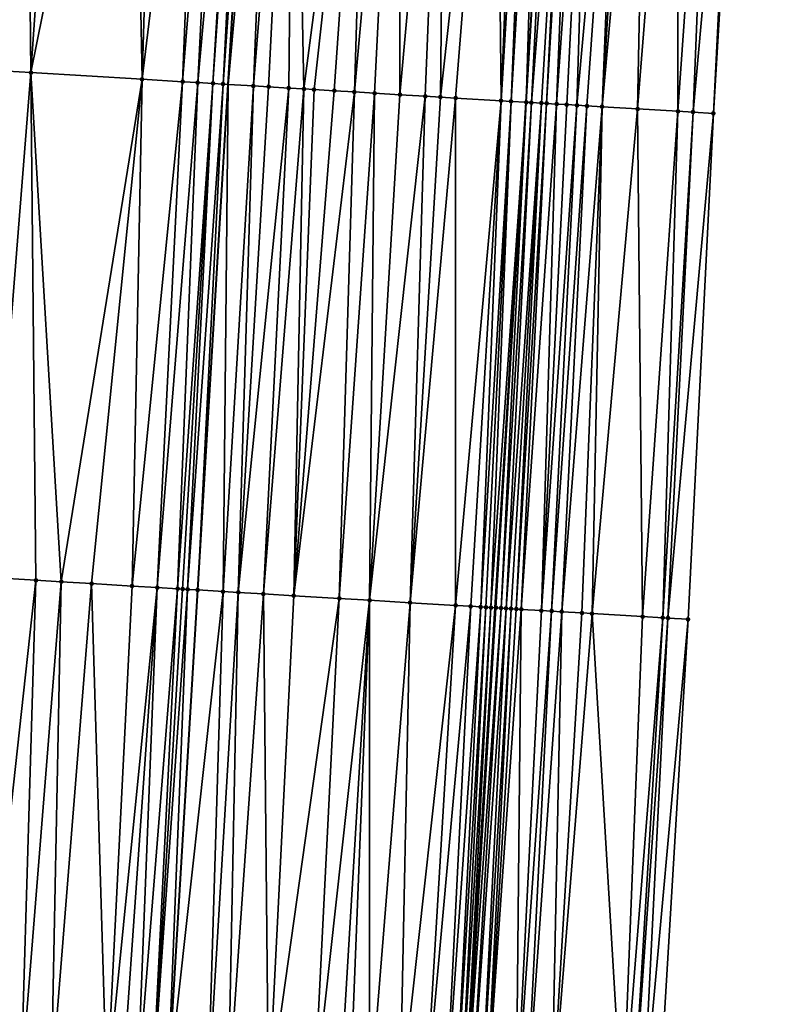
# Model space of a CAD drawing. Header units: feet. Extents: x 2004186 to 2014793, y 836912 to 864902.
# Tile 197 of 256: x 2010573 to 2010604, y 842990 to 843029. Entities that reach past the tile are written whole.
import ezdxf

# ---------------------------------------------------------------- set-up
doc = ezdxf.new("R2010")
doc.units = ezdxf.units.FT
doc.header["$LTSCALE"] = 100
doc.header["$MEASUREMENT"] = 0
for name, color, linetype, lineweight in [('EP_Travel Lane', 5, 'Continuous', 40), ('GPL_Skip Line', 2, 'Continuous', 40), ('Road Shots', 4, 'Continuous', 200), ('Road X-Section', 30, 'Continuous', 13)]:
    doc.layers.add(name, color=color, linetype=linetype, lineweight=lineweight)
doc.layers.add('I-77 SB_MM21-27-Surface-Border', color=7, linetype='Continuous')
doc.layers.add('I-77 SB_MM21-27-Surface-TIN', color=7, linetype='Continuous')

msp = doc.modelspace()

# ---------------------------------------------------------------- linework, layer by layer
at = {"layer": 'EP_Travel Lane'}
msp.add_polyline3d([(2010578.950684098, 842786.3220173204, 379.633236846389), (2010580.150590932, 842806.2803972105, 380.0032240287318), (2010581.347685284, 842826.2377929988, 380.3736879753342), (2010582.544895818, 842846.1971257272, 380.7647859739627), (2010583.742062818, 842866.1557326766, 381.1364524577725), (2010584.939323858, 842886.1159074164, 381.5074274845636), (2010586.136572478, 842906.0758750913, 381.8856563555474), (2010587.338310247, 842926.041797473, 382.267191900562), (2010588.55092012, 842946.0123815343, 382.6167641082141), (2010589.769331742, 842965.9706635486, 383.0108783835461), (2010590.987781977, 842985.9295780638, 383.391367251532), (2010592.206241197, 843005.8886397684, 383.7682526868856), (2010593.424647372, 843025.846832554, 384.1441833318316), (2010594.643138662, 843045.8064195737, 384.515826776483), (2010595.861461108, 843065.7632408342, 384.9105813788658), (2010597.080427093, 843085.7127757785, 385.3129092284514)], dxfattribs=at)
at = {"layer": 'GPL_Skip Line'}
msp.add_polyline3d([(2010567.074007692, 842787.0495573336, 379.7938540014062), (2010568.301262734, 842807.0058712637, 380.1631374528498), (2010569.528103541, 842826.9612641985, 380.5400020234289), (2010570.755079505, 842846.9188555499, 380.924261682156), (2010571.982003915, 842866.8756083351, 381.3004749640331), (2010573.209025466, 842886.8339411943, 381.6753099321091), (2010574.43601541, 842906.7917599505, 382.0654556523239), (2010575.657376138, 842926.7499190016, 382.4511512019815), (2010576.864311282, 842946.7101793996, 382.8012259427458), (2010578.062206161, 842966.670130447, 383.1785767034), (2010579.260121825, 842986.6304278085, 383.5494018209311), (2010580.458021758, 843006.5904630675, 383.9359857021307), (2010581.655904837, 843026.5502174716, 384.3072554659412), (2010582.853830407, 843046.5106799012, 384.6838951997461), (2010584.051620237, 843066.4688805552, 385.0746810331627), (2010585.256259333, 843086.4276284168, 385.4645864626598)], dxfattribs=at)
at = {"layer": 'I-77 SB_MM21-27-Surface-Border', "color": 3, "linetype": 'ByBlock', "lineweight": -2}
msp.add_polyline3d([(2010603.6228613, 843085.3194858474, 385.1158775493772), (2010602.818326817, 843065.3504949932, 384.6602637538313), (2010602.019844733, 843045.3687674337, 384.2560694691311), (2010600.821874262, 843025.407556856, 383.8830469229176), (2010599.82367502, 843005.4365382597, 383.5068125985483), (2010598.625748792, 842985.4760648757, 383.1330552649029), (2010597.427846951, 842965.5159978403, 382.7456093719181), (2010596.229986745, 842945.5566245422, 382.353393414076), (2010594.822351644, 842925.5907049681, 382.0028337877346), (2010593.60036333, 842905.6222115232, 381.6148787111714), (2010592.373350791, 842885.6640252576, 381.2313534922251), (2010590.946717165, 842865.7181443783, 380.8555745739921), (2010589.520169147, 842845.7736559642, 380.4886696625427), (2010588.093556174, 842825.828111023, 380.1102094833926), (2010586.667065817, 842805.8845605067, 379.7489350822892), (2010585.040485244, 842785.951497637, 379.4175538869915)], dxfattribs=at)
at = {"layer": 'I-77 SB_MM21-27-Surface-TIN', "color": 128, "linetype": 'ByBlock', "lineweight": -2}
for points in [[(2010573.670519, 843047.0645744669, 384.5422799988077), (2010572.2730526, 843047.1487633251, 384.5258529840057), (2010572.472582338, 843027.1039272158, 384.1633028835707)], [(2010573.670519, 843047.0645744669, 384.5422799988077), (2010572.472582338, 843027.1039272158, 384.1633028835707), (2010573.870042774, 843027.0196389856, 384.1867835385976)], [(2010575.267613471, 843046.9681922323, 384.5696259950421), (2010573.670519, 843047.0645744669, 384.5422799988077), (2010573.870042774, 843027.0196389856, 384.1867835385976)], [(2010577.862893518, 843046.8115966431, 384.6127473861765), (2010575.267613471, 843046.9681922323, 384.5696259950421), (2010573.870042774, 843027.0196389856, 384.1867835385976)], [(2010577.862893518, 843046.8115966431, 384.6127473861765), (2010573.870042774, 843027.0196389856, 384.1867835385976), (2010578.262062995, 843026.7547615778, 384.2589822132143)], [(2010578.861077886, 843046.7513631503, 384.6295602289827), (2010577.862893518, 843046.8115966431, 384.6127473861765), (2010578.262062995, 843026.7547615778, 384.2589822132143)], [(2010580.65780857, 843046.642923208, 384.6608359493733), (2010578.861077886, 843046.7513631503, 384.6295602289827), (2010578.262062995, 843026.7547615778, 384.2589822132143)], [(2010580.65780857, 843046.642923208, 384.6608359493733), (2010578.262062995, 843026.7547615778, 384.2589822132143), (2010579.859153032, 843026.6583054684, 384.2929303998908)], [(2010580.65780857, 843046.642923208, 384.6608359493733), (2010579.859153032, 843026.6583054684, 384.2929303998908), (2010581.45635044, 843046.594642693, 384.6791144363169)], [(2010581.45635044, 843046.594642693, 384.6791144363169), (2010579.859153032, 843026.6583054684, 384.2929303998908), (2010580.458061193, 843026.622124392, 384.3062243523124)], [(2010582.254903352, 843046.5465461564, 384.6879149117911), (2010581.45635044, 843046.594642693, 384.6791144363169), (2010580.458061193, 843026.622124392, 384.3062243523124)], [(2010582.254903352, 843046.5465461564, 384.6879149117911), (2010580.458061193, 843026.622124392, 384.3062243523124), (2010581.056978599, 843026.5860973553, 384.3108705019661)], [(2010582.454543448, 843046.5345531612, 384.6885108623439), (2010582.254903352, 843046.5465461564, 384.6879149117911), (2010581.056978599, 843026.5860973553, 384.3108705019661)], [(2010582.454543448, 843046.5345531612, 384.6885108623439), (2010581.056978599, 843026.5860973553, 384.3108705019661), (2010581.456261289, 843026.5621529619, 384.3098342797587)], [(2010582.454543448, 843046.5345531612, 384.6885108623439), (2010581.456261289, 843026.5621529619, 384.3098342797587), (2010582.853830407, 843046.5106799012, 384.6838951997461)], [(2010581.456261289, 843026.5621529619, 384.3098342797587), (2010581.655904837, 843026.5502174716, 384.3072554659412), (2010582.853830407, 843046.5106799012, 384.6838951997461)], [(2010583.45276308, 843046.4749072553, 384.6750530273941), (2010582.853830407, 843046.5106799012, 384.6838951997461), (2010581.655904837, 843026.5502174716, 384.3072554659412)], [(2010583.45276308, 843046.4749072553, 384.6750530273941), (2010581.655904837, 843026.5502174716, 384.3072554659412), (2010582.654122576, 843026.4905400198, 384.2943613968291)], [(2010584.251336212, 843046.4271476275, 384.6664969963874), (2010583.45276308, 843046.4749072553, 384.6750530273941), (2010582.654122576, 843026.4905400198, 384.2943613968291)], [(2010584.251336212, 843046.4271476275, 384.6664969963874), (2010582.654122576, 843026.4905400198, 384.2943613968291), (2010583.253054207, 843026.4547500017, 384.2857012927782)], [(2010584.251336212, 843046.4271476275, 384.6664969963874), (2010583.253054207, 843026.4547500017, 384.2857012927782), (2010584.051632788, 843026.407081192, 384.2712793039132)], [(2010584.251336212, 843046.4271476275, 384.6664969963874), (2010584.051632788, 843026.407081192, 384.2712793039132), (2010584.650564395, 843026.3712907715, 384.2626417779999)], [(2010587.246001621, 843046.2483184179, 384.6205334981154), (2010584.251336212, 843046.4271476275, 384.6664969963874), (2010584.650564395, 843026.3712907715, 384.2626417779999)], [(2010587.246001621, 843046.2483184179, 384.6205334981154), (2010584.650564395, 843026.3712907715, 384.2626417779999), (2010585.049852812, 843026.347441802, 384.2562484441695)], [(2010587.246001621, 843046.2483184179, 384.6205334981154), (2010585.049852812, 843026.347441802, 384.2562484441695), (2010585.848424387, 843026.2996562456, 384.2483806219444)], [(2010587.246001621, 843046.2483184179, 384.6205334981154), (2010585.848424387, 843026.2996562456, 384.2483806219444), (2010586.646998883, 843026.2519193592, 384.2377804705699)], [(2010588.44385753, 843046.1766158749, 384.6109502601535), (2010587.246001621, 843046.2483184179, 384.6205334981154), (2010586.646998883, 843026.2519193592, 384.2377804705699)], [(2010588.44385753, 843046.1766158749, 384.6109502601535), (2010586.646998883, 843026.2519193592, 384.2377804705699), (2010587.445566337, 843026.2040651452, 384.2337670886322)], [(2010588.44385753, 843046.1766158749, 384.6109502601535), (2010587.445566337, 843026.2040651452, 384.2337670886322), (2010588.443785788, 843026.1444162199, 384.2192715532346)], [(2010590.240651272, 843046.0692266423, 384.5880966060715), (2010588.44385753, 843046.1766158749, 384.6109502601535), (2010588.443785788, 843026.1444162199, 384.2192715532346)], [(2010590.240651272, 843046.0692266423, 384.5880966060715), (2010588.443785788, 843026.1444162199, 384.2192715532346), (2010589.4419982, 843026.084650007, 384.2113605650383)], [(2010590.240651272, 843046.0692266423, 384.5880966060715), (2010589.4419982, 843026.084650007, 384.2113605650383), (2010590.040929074, 843026.0488473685, 384.2034089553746)], [(2010592.237084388, 843045.949832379, 384.5664589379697), (2010590.240651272, 843046.0692266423, 384.5880966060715), (2010590.040929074, 843026.0488473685, 384.2034089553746)], [(2010592.237084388, 843045.949832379, 384.5664589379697), (2010590.040929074, 843026.0488473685, 384.2034089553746), (2010590.639857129, 843026.0129977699, 384.1980937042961)], [(2010592.237084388, 843045.949832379, 384.5664589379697), (2010590.639857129, 843026.0129977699, 384.1980937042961), (2010592.436660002, 843025.9057606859, 384.1646484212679)], [(2010593.235309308, 843045.890274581, 384.5484620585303), (2010592.237084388, 843045.949832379, 384.5664589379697), (2010592.436660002, 843025.9057606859, 384.1646484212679)], [(2010593.634601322, 843045.8664855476, 384.5395073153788), (2010593.235309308, 843045.890274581, 384.5484620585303), (2010592.436660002, 843025.9057606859, 384.1646484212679)], [(2010593.634601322, 843045.8664855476, 384.5395073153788), (2010592.436660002, 843025.9057606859, 384.1646484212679), (2010592.835946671, 843025.8818825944, 384.159889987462)], [(2010594.033891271, 843045.8426621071, 384.5323251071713), (2010593.634601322, 843045.8664855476, 384.5395073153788), (2010592.835946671, 843025.8818825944, 384.159889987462)], [(2010594.033891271, 843045.8426621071, 384.5323251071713), (2010592.835946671, 843025.8818825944, 384.159889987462), (2010593.424647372, 843025.846832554, 384.1441833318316)], [(2010594.632832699, 843045.8070353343, 384.5159679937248), (2010594.033891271, 843045.8426621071, 384.5323251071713), (2010593.424647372, 843025.846832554, 384.1441833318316)], [(2010594.632832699, 843045.8070353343, 384.5159679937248), (2010593.424647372, 843025.846832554, 384.1441833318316), (2010594.643138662, 843045.8064195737, 384.515826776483)], [(2010593.434886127, 843025.8462229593, 384.1439101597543), (2010594.643138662, 843045.8064195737, 384.515826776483), (2010593.424647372, 843025.846832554, 384.1441833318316)], [(2010593.634528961, 843025.834275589, 384.1419982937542), (2010594.643138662, 843045.8064195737, 384.515826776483), (2010593.434886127, 843025.8462229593, 384.1439101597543)], [(2010595.231764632, 843045.7712503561, 384.5077611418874), (2010594.643138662, 843045.8064195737, 384.515826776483), (2010593.634528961, 843025.834275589, 384.1419982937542)], [(2010595.231764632, 843045.7712503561, 384.5077611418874), (2010593.634528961, 843025.834275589, 384.1419982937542), (2010594.033810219, 843025.8103073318, 384.1423017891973)], [(2010595.231764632, 843045.7712503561, 384.5077611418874), (2010594.033810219, 843025.8103073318, 384.1423017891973), (2010594.233456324, 843025.7984144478, 384.137331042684)], [(2010595.431412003, 843045.7593785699, 384.5021127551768), (2010595.231764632, 843045.7712503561, 384.5077611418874), (2010594.233456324, 843025.7984144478, 384.137331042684)], [(2010595.431412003, 843045.7593785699, 384.5021127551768), (2010594.233456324, 843025.7984144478, 384.137331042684), (2010594.632754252, 843025.7747239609, 384.1220404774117)], [(2010596.030364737, 843045.7239401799, 384.4760507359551), (2010595.431412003, 843045.7593785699, 384.5021127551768), (2010594.632754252, 843025.7747239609, 384.1220404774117)], [(2010596.030364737, 843045.7239401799, 384.4760507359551), (2010594.632754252, 843025.7747239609, 384.1220404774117), (2010595.032049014, 843025.750980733, 384.1097107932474)], [(2010596.030364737, 843045.7239401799, 384.4760507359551), (2010595.032049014, 843025.750980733, 384.1097107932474), (2010595.431347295, 843025.7272961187, 384.0940905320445)], [(2010597.228251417, 843045.6527503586, 384.4400536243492), (2010596.030364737, 843045.7239401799, 384.4760507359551), (2010595.431347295, 843025.7272961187, 384.0940905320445)], [(2010597.228251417, 843045.6527503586, 384.4400536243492), (2010595.431347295, 843025.7272961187, 384.0940905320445), (2010595.83064162, 843025.7035456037, 384.082169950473)], [(2010597.228251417, 843045.6527503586, 384.4400536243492), (2010595.83064162, 843025.7035456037, 384.082169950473), (2010596.429589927, 843025.6680334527, 384.0579103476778)], [(2010597.627550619, 843045.6290810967, 384.4249286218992), (2010597.228251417, 843045.6527503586, 384.4400536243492), (2010596.429589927, 843025.6680334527, 384.0579103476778)], [(2010598.22650395, 843045.5936526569, 384.3983539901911), (2010597.627550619, 843045.6290810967, 384.4249286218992), (2010596.429589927, 843025.6680334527, 384.0579103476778)], [(2010598.22650395, 843045.5936526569, 384.3983539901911), (2010596.429589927, 843025.6680334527, 384.0579103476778), (2010597.827138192, 843025.5852086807, 383.9992322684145)], [(2010599.424399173, 843045.5226051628, 384.355024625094), (2010598.22650395, 843045.5936526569, 384.3983539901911), (2010597.827138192, 843025.5852086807, 383.9992322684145)], [(2010599.424399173, 843045.5226051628, 384.355024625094), (2010597.827138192, 843025.5852086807, 383.9992322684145), (2010599.424331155, 843025.490467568, 383.9369003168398)], [(2010600.821951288, 843045.4398445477, 384.2978729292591), (2010599.424399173, 843045.5226051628, 384.355024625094), (2010599.424331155, 843025.490467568, 383.9369003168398)], [(2010600.821951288, 843045.4398445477, 384.2978729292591), (2010599.424331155, 843025.490467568, 383.9369003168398), (2010600.023280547, 843025.454973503, 383.9116253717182)], [(2010601.820194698, 843045.38059484, 384.2640041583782), (2010600.821951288, 843045.4398445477, 384.2978729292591), (2010600.023280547, 843025.454973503, 383.9116253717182)], [(2010601.820194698, 843045.38059484, 384.2640041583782), (2010600.023280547, 843025.454973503, 383.9116253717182), (2010600.821874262, 843025.407556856, 383.8830469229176)], [(2010601.820194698, 843045.38059484, 384.2640041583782), (2010600.821874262, 843025.407556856, 383.8830469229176), (2010602.019844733, 843045.3687674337, 384.2560694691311)], [(2010573.870042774, 843027.0196389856, 384.1867835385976), (2010572.472582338, 843027.1039272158, 384.1633028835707), (2010572.272892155, 843007.0840814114, 383.812538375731)], [(2010573.870042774, 843027.0196389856, 384.1867835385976), (2010572.272892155, 843007.0840814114, 383.812538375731), (2010574.069618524, 843006.9755695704, 383.847759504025)], [(2010578.262062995, 843026.7547615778, 384.2589822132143), (2010573.870042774, 843027.0196389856, 384.1867835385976), (2010575.067806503, 843006.915396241, 383.8615675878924)], [(2010573.870042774, 843027.0196389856, 384.1867835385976), (2010574.069618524, 843006.9755695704, 383.847759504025), (2010575.067806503, 843006.915396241, 383.8615675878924)], [(2010578.262062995, 843026.7547615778, 384.2589822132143), (2010575.067806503, 843006.915396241, 383.8615675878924), (2010576.265631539, 843006.8431792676, 383.8786030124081)], [(2010578.262062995, 843026.7547615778, 384.2589822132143), (2010576.265631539, 843006.8431792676, 383.8786030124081), (2010577.862725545, 843006.7467892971, 383.9065390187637)], [(2010579.859153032, 843026.6583054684, 384.2929303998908), (2010578.262062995, 843026.7547615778, 384.2589822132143), (2010577.862725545, 843006.7467892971, 383.9065390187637)], [(2010579.859153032, 843026.6583054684, 384.2929303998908), (2010577.862725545, 843006.7467892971, 383.9065390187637), (2010578.86090291, 843006.6864391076, 383.9295212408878)], [(2010580.458061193, 843026.622124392, 384.3062243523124), (2010579.859153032, 843026.6583054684, 384.2929303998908), (2010578.86090291, 843006.6864391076, 383.9295212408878)], [(2010580.458061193, 843026.622124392, 384.3062243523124), (2010578.86090291, 843006.6864391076, 383.9295212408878), (2010579.659454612, 843006.6383224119, 383.9394281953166)], [(2010581.056978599, 843026.5860973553, 384.3108705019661), (2010580.458061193, 843026.622124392, 384.3062243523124), (2010579.659454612, 843006.6383224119, 383.9394281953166)], [(2010581.056978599, 843026.5860973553, 384.3108705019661), (2010579.659454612, 843006.6383224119, 383.9394281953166), (2010579.859094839, 843006.6263315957, 383.9399152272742)], [(2010581.056978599, 843026.5860973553, 384.3108705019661), (2010579.859094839, 843006.6263315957, 383.9399152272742), (2010580.058739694, 843006.6144178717, 383.93640328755)], [(2010581.056978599, 843026.5860973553, 384.3108705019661), (2010580.058739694, 843006.6144178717, 383.93640328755), (2010581.456261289, 843026.5621529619, 384.3098342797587)], [(2010581.456261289, 843026.5621529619, 384.3098342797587), (2010580.058739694, 843006.6144178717, 383.93640328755), (2010580.458021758, 843006.5904630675, 383.9359857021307)], [(2010581.456261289, 843026.5621529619, 384.3098342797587), (2010580.458021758, 843006.5904630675, 383.9359857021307), (2010581.655904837, 843026.5502174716, 384.3072554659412)], [(2010581.456242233, 843006.5308311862, 383.9217075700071), (2010581.655904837, 843026.5502174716, 384.3072554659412), (2010580.458021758, 843006.5904630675, 383.9359857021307)], [(2010582.654122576, 843026.4905400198, 384.2943613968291), (2010581.655904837, 843026.5502174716, 384.3072554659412), (2010581.456242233, 843006.5308311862, 383.9217075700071)], [(2010582.654122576, 843026.4905400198, 384.2943613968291), (2010581.456242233, 843006.5308311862, 383.9217075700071), (2010582.055176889, 843006.4950915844, 383.9110903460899)], [(2010583.253054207, 843026.4547500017, 384.2857012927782), (2010582.654122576, 843026.4905400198, 384.2943613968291), (2010582.055176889, 843006.4950915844, 383.9110903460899)], [(2010584.051632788, 843026.407081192, 384.2712793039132), (2010583.253054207, 843026.4547500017, 384.2857012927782), (2010582.055176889, 843006.4950915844, 383.9110903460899)], [(2010584.051632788, 843026.407081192, 384.2712793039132), (2010582.055176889, 843006.4950915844, 383.9110903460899), (2010583.053394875, 843006.4354182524, 383.8989623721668)], [(2010584.650564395, 843026.3712907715, 384.2626417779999), (2010584.051632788, 843026.407081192, 384.2712793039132), (2010583.053394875, 843006.4354182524, 383.8989623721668)], [(2010584.650564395, 843026.3712907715, 384.2626417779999), (2010583.053394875, 843006.4354182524, 383.8989623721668), (2010584.251258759, 843006.3638485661, 383.8824214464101)], [(2010585.049852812, 843026.347441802, 384.2562484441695), (2010584.650564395, 843026.3712907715, 384.2626417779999), (2010584.251258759, 843006.3638485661, 383.8824214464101)], [(2010585.848424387, 843026.2996562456, 384.2483806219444), (2010585.049852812, 843026.347441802, 384.2562484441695), (2010584.251258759, 843006.3638485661, 383.8824214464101)], [(2010586.646998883, 843026.2519193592, 384.2377804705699), (2010585.848424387, 843026.2996562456, 384.2483806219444), (2010584.251258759, 843006.3638485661, 383.8824214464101)], [(2010586.646998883, 843026.2519193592, 384.2377804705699), (2010584.251258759, 843006.3638485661, 383.8824214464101), (2010586.048050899, 843006.2564326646, 383.860793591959)], [(2010587.445566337, 843026.2040651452, 384.2337670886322), (2010586.646998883, 843026.2519193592, 384.2377804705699), (2010586.048050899, 843006.2564326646, 383.860793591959)], [(2010587.445566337, 843026.2040651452, 384.2337670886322), (2010586.048050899, 843006.2564326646, 383.860793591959), (2010587.245910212, 843006.1847868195, 383.8482032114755)], [(2010588.443785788, 843026.1444162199, 384.2192715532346), (2010587.445566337, 843026.2040651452, 384.2337670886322), (2010587.245910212, 843006.1847868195, 383.8482032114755)], [(2010589.4419982, 843026.084650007, 384.2113605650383), (2010588.443785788, 843026.1444162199, 384.2192715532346), (2010587.245910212, 843006.1847868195, 383.8482032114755)], [(2010589.4419982, 843026.084650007, 384.2113605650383), (2010587.245910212, 843006.1847868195, 383.8482032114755), (2010588.843054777, 843006.0892392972, 383.8324394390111)], [(2010590.040929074, 843026.0488473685, 384.2034089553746), (2010589.4419982, 843026.084650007, 384.2113605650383), (2010588.843054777, 843006.0892392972, 383.8324394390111)], [(2010590.639857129, 843026.0129977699, 384.1980937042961), (2010590.040929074, 843026.0488473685, 384.2034089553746), (2010588.843054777, 843006.0892392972, 383.8324394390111)], [(2010590.639857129, 843026.0129977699, 384.1980937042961), (2010588.843054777, 843006.0892392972, 383.8324394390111), (2010590.639847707, 843005.9818365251, 383.8101305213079)], [(2010592.436660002, 843025.9057606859, 384.1646484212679), (2010590.639857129, 843026.0129977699, 384.1980937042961), (2010590.639847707, 843005.9818365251, 383.8101305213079)], [(2010592.436660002, 843025.9057606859, 384.1646484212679), (2010590.639847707, 843005.9818365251, 383.8101305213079), (2010591.238788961, 843005.9462068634, 383.7938104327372)], [(2010592.436660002, 843025.9057606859, 384.1646484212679), (2010591.238788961, 843005.9462068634, 383.7938104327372), (2010591.638077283, 843005.9223563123, 383.78798498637)], [(2010592.835946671, 843025.8818825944, 384.159889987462), (2010592.436660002, 843025.9057606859, 384.1646484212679), (2010591.638077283, 843005.9223563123, 383.78798498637)], [(2010592.835946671, 843025.8818825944, 384.159889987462), (2010591.638077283, 843005.9223563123, 383.78798498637), (2010591.837724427, 843005.910480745, 383.7824937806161)], [(2010592.835946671, 843025.8818825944, 384.159889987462), (2010591.837724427, 843005.910480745, 383.7824937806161), (2010592.037375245, 843005.8986663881, 383.7738274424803)], [(2010592.835946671, 843025.8818825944, 384.159889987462), (2010592.037375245, 843005.8986663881, 383.7738274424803), (2010593.424647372, 843025.846832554, 384.1441833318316)], [(2010592.037375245, 843005.8986663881, 383.7738274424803), (2010592.206241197, 843005.8886397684, 383.7682526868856), (2010593.424647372, 843025.846832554, 384.1441833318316)], [(2010592.237023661, 843005.8868120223, 383.767236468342), (2010593.424647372, 843025.846832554, 384.1441833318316), (2010592.206241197, 843005.8886397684, 383.7682526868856)], [(2010593.434886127, 843025.8462229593, 384.1439101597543), (2010593.424647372, 843025.846832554, 384.1441833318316), (2010592.237023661, 843005.8868120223, 383.767236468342)], [(2010593.434886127, 843025.8462229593, 384.1439101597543), (2010592.237023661, 843005.8868120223, 383.767236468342), (2010592.436664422, 843005.8748300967, 383.7672623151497)], [(2010593.634528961, 843025.834275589, 384.1419982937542), (2010593.434886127, 843025.8462229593, 384.1439101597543), (2010592.436664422, 843005.8748300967, 383.7672623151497)], [(2010593.634528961, 843025.834275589, 384.1419982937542), (2010592.436664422, 843005.8748300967, 383.7672623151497), (2010592.636299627, 843005.8627555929, 383.7720904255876)], [(2010594.033810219, 843025.8103073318, 384.1423017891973), (2010593.634528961, 843025.834275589, 384.1419982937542), (2010592.636299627, 843005.8627555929, 383.7720904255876)], [(2010594.033810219, 843025.8103073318, 384.1423017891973), (2010592.636299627, 843005.8627555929, 383.7720904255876), (2010592.835938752, 843005.8507464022, 383.7735305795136)], [(2010594.033810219, 843025.8103073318, 384.1423017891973), (2010592.835938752, 843005.8507464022, 383.7735305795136), (2010593.035581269, 843005.8387937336, 383.7720387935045)], [(2010594.233456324, 843025.7984144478, 384.137331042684), (2010594.033810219, 843025.8103073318, 384.1423017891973), (2010593.035581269, 843005.8387937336, 383.7720387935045)], [(2010594.233456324, 843025.7984144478, 384.137331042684), (2010593.035581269, 843005.8387937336, 383.7720387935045), (2010593.235227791, 843005.826907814, 383.7670845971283)], [(2010594.632754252, 843025.7747239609, 384.1220404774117), (2010594.233456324, 843025.7984144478, 384.137331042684), (2010593.235227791, 843005.826907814, 383.7670845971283)], [(2010594.632754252, 843025.7747239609, 384.1220404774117), (2010593.235227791, 843005.826907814, 383.7670845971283), (2010594.03382605, 843005.7795668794, 383.7367509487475)], [(2010595.032049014, 843025.750980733, 384.1097107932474), (2010594.632754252, 843025.7747239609, 384.1220404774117), (2010594.03382605, 843005.7795668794, 383.7367509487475)], [(2010595.431347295, 843025.7272961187, 384.0940905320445), (2010595.032049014, 843025.750980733, 384.1097107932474), (2010594.03382605, 843005.7795668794, 383.7367509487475)], [(2010595.431347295, 843025.7272961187, 384.0940905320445), (2010594.03382605, 843005.7795668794, 383.7367509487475), (2010594.433130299, 843005.7559817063, 383.7171597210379)], [(2010595.83064162, 843025.7035456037, 384.082169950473), (2010595.431347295, 843025.7272961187, 384.0940905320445), (2010594.433130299, 843005.7559817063, 383.7171597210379)], [(2010595.83064162, 843025.7035456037, 384.082169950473), (2010594.433130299, 843005.7559817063, 383.7171597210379), (2010594.832425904, 843005.7322525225, 383.7050386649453)], [(2010596.429589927, 843025.6680334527, 384.0579103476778), (2010595.83064162, 843025.7035456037, 384.082169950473), (2010594.832425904, 843005.7322525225, 383.7050386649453)], [(2010596.429589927, 843025.6680334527, 384.0579103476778), (2010594.832425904, 843005.7322525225, 383.7050386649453), (2010595.631028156, 843005.6849781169, 383.6712540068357)], [(2010596.429589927, 843025.6680334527, 384.0579103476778), (2010595.631028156, 843005.6849781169, 383.6712540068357), (2010596.030330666, 843005.6613639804, 383.653165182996)], [(2010597.827138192, 843025.5852086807, 383.9992322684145), (2010596.429589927, 843025.6680334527, 384.0579103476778), (2010596.030330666, 843005.6613639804, 383.653165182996)], [(2010597.827138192, 843025.5852086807, 383.9992322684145), (2010596.030330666, 843005.6613639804, 383.653165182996), (2010598.026828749, 843005.5430522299, 383.5752257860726)], [(2010599.424331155, 843025.490467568, 383.9369003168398), (2010597.827138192, 843025.5852086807, 383.9992322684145), (2010598.026828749, 843005.5430522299, 383.5752257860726)], [(2010599.424331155, 843025.490467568, 383.9369003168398), (2010598.026828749, 843005.5430522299, 383.5752257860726), (2010598.825429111, 843005.4957463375, 383.5430744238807)], [(2010600.023280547, 843025.454973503, 383.9116253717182), (2010599.424331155, 843025.490467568, 383.9369003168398), (2010598.825429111, 843005.4957463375, 383.5430744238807)], [(2010600.023280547, 843025.454973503, 383.9116253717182), (2010598.825429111, 843005.4957463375, 383.5430744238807), (2010599.025076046, 843005.4838672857, 383.5377639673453)], [(2010600.023280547, 843025.454973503, 383.9116253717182), (2010599.025076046, 843005.4838672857, 383.5377639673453), (2010600.821874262, 843025.407556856, 383.8830469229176)], [(2010600.821874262, 843025.407556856, 383.8830469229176), (2010599.025076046, 843005.4838672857, 383.5377639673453), (2010599.82367502, 843005.4365382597, 383.5068125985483)], [(2010574.069618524, 843006.9755695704, 383.847759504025), (2010572.272892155, 843007.0840814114, 383.812538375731), (2010571.873529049, 842987.0756816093, 383.4462602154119)], [(2010574.069618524, 843006.9755695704, 383.847759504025), (2010571.873529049, 842987.0756816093, 383.4462602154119), (2010573.470623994, 842986.9793072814, 383.474046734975)], [(2010575.067806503, 843006.915396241, 383.8615675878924), (2010574.069618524, 843006.9755695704, 383.847759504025), (2010573.470623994, 842986.9793072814, 383.474046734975)], [(2010575.067806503, 843006.915396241, 383.8615675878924), (2010573.470623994, 842986.9793072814, 383.474046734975), (2010574.668449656, 842986.9071007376, 383.4909437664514)], [(2010576.265631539, 843006.8431792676, 383.8786030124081), (2010575.067806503, 843006.915396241, 383.8615675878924), (2010574.668449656, 842986.9071007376, 383.4909437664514)], [(2010576.265631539, 843006.8431792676, 383.8786030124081), (2010574.668449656, 842986.9071007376, 383.4909437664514), (2010576.864454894, 842986.7745808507, 383.5294257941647)], [(2010577.862725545, 843006.7467892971, 383.9065390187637), (2010576.265631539, 843006.8431792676, 383.8786030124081), (2010576.864454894, 842986.7745808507, 383.5294257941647)], [(2010578.86090291, 843006.6864391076, 383.9295212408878), (2010577.862725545, 843006.7467892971, 383.9065390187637), (2010576.864454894, 842986.7745808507, 383.5294257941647)], [(2010578.86090291, 843006.6864391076, 383.9295212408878), (2010576.864454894, 842986.7745808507, 383.5294257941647), (2010577.463362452, 842986.7383897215, 383.5425427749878)], [(2010578.86090291, 843006.6864391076, 383.9295212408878), (2010577.463362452, 842986.7383897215, 383.5425427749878), (2010578.062275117, 842986.7022836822, 383.5511383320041)], [(2010579.659454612, 843006.6383224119, 383.9394281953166), (2010578.86090291, 843006.6864391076, 383.9295212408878), (2010578.062275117, 842986.7022836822, 383.5511383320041)], [(2010579.659454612, 843006.6383224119, 383.9394281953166), (2010578.062275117, 842986.7022836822, 383.5511383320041), (2010578.661195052, 842986.6662987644, 383.5532978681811)], [(2010579.859094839, 843006.6263315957, 383.9399152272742), (2010579.659454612, 843006.6383224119, 383.9394281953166), (2010578.661195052, 842986.6662987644, 383.5532978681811)], [(2010580.058739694, 843006.6144178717, 383.93640328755), (2010579.859094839, 843006.6263315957, 383.9399152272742), (2010578.661195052, 842986.6662987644, 383.5532978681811)], [(2010580.058739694, 843006.6144178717, 383.93640328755), (2010578.661195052, 842986.6662987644, 383.5532978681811), (2010579.260121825, 842986.6304278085, 383.5494018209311)], [(2010580.058739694, 843006.6144178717, 383.93640328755), (2010579.260121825, 842986.6304278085, 383.5494018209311), (2010580.458021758, 843006.5904630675, 383.9359857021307)], [(2010581.456242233, 843006.5308311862, 383.9217075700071), (2010580.458021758, 843006.5904630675, 383.9359857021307), (2010579.260121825, 842986.6304278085, 383.5494018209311)], [(2010581.456242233, 843006.5308311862, 383.9217075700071), (2010579.260121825, 842986.6304278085, 383.5494018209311), (2010580.857272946, 842986.5349895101, 383.5274506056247)], [(2010582.055176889, 843006.4950915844, 383.9110903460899), (2010581.456242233, 843006.5308311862, 383.9217075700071), (2010580.857272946, 842986.5349895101, 383.5274506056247)], [(2010582.055176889, 843006.4950915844, 383.9110903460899), (2010580.857272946, 842986.5349895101, 383.5274506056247), (2010581.655849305, 842986.487283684, 383.5157670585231)], [(2010583.053394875, 843006.4354182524, 383.8989623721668), (2010582.055176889, 843006.4950915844, 383.9110903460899), (2010581.655849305, 842986.487283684, 383.5157670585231)], [(2010583.053394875, 843006.4354182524, 383.8989623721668), (2010581.655849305, 842986.487283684, 383.5157670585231), (2010583.252999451, 842986.39182914, 383.4946790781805)], [(2010584.251258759, 843006.3638485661, 383.8824214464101), (2010583.053394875, 843006.4354182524, 383.8989623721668), (2010583.252999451, 842986.39182914, 383.4946790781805)], [(2010586.048050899, 843006.2564326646, 383.860793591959), (2010584.251258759, 843006.3638485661, 383.8824214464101), (2010583.252999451, 842986.39182914, 383.4946790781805)], [(2010586.048050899, 843006.2564326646, 383.860793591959), (2010583.252999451, 842986.39182914, 383.4946790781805), (2010585.0497864, 842986.2843267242, 383.4771218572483)], [(2010587.245910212, 843006.1847868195, 383.8482032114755), (2010586.048050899, 843006.2564326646, 383.860793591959), (2010585.0497864, 842986.2843267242, 383.4771218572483)], [(2010587.245910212, 843006.1847868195, 383.8482032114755), (2010585.0497864, 842986.2843267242, 383.4771218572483), (2010586.048001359, 842986.2246029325, 383.4673799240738)], [(2010587.245910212, 843006.1847868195, 383.8482032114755), (2010586.048001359, 842986.2246029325, 383.4673799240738), (2010586.44728894, 842986.2007400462, 383.462068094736)], [(2010587.245910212, 843006.1847868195, 383.8482032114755), (2010586.44728894, 842986.2007400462, 383.462068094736), (2010587.245859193, 842986.1529324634, 383.4557915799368)], [(2010588.843054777, 843006.0892392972, 383.8324394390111), (2010587.245910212, 843006.1847868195, 383.8482032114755), (2010587.245859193, 842986.1529324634, 383.4557915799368)], [(2010588.843054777, 843006.0892392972, 383.8324394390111), (2010587.245859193, 842986.1529324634, 383.4557915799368), (2010588.443717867, 842986.0812759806, 383.4434600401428)], [(2010590.639847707, 843005.9818365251, 383.8101305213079), (2010588.843054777, 843006.0892392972, 383.8324394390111), (2010588.443717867, 842986.0812759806, 383.4434600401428)], [(2010590.639847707, 843005.9818365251, 383.8101305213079), (2010588.443717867, 842986.0812759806, 383.4434600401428), (2010589.441936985, 842986.0216215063, 383.4300348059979)], [(2010591.238788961, 843005.9462068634, 383.7938104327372), (2010590.639847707, 843005.9818365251, 383.8101305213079), (2010589.441936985, 842986.0216215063, 383.4300348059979)], [(2010591.238788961, 843005.9462068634, 383.7938104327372), (2010589.441936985, 842986.0216215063, 383.4300348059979), (2010590.240520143, 842985.9740289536, 383.4123322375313)], [(2010591.638077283, 843005.9223563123, 383.78798498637), (2010591.238788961, 843005.9462068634, 383.7938104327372), (2010590.240520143, 842985.9740289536, 383.4123322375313)], [(2010591.638077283, 843005.9223563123, 383.78798498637), (2010590.240520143, 842985.9740289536, 383.4123322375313), (2010590.639814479, 842985.950278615, 383.4010399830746)], [(2010591.837724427, 843005.910480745, 383.7824937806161), (2010591.638077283, 843005.9223563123, 383.78798498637), (2010590.639814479, 842985.950278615, 383.4010399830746)], [(2010591.837724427, 843005.910480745, 383.7824937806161), (2010590.639814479, 842985.950278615, 383.4010399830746), (2010590.839464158, 842985.9384452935, 383.3931701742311)], [(2010592.037375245, 843005.8986663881, 383.7738274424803), (2010591.837724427, 843005.910480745, 383.7824937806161), (2010590.839464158, 842985.9384452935, 383.3931701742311)], [(2010592.037375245, 843005.8986663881, 383.7738274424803), (2010590.839464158, 842985.9384452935, 383.3931701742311), (2010590.987781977, 842985.9295780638, 383.391367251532)], [(2010592.037375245, 843005.8986663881, 383.7738274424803), (2010590.987781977, 842985.9295780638, 383.391367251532), (2010592.206241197, 843005.8886397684, 383.7682526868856)], [(2010591.03910769, 842985.926509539, 383.3907433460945), (2010592.206241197, 843005.8886397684, 383.7682526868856), (2010590.987781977, 842985.9295780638, 383.391367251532)], [(2010592.237023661, 843005.8868120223, 383.767236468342), (2010592.206241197, 843005.8886397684, 383.7682526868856), (2010591.03910769, 842985.926509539, 383.3907433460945)], [(2010592.436664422, 843005.8748300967, 383.7672623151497), (2010592.237023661, 843005.8868120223, 383.767236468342), (2010591.03910769, 842985.926509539, 383.3907433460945)], [(2010592.436664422, 843005.8748300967, 383.7672623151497), (2010591.03910769, 842985.926509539, 383.3907433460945), (2010591.2387453, 842985.914475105, 383.3935600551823)], [(2010592.636299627, 843005.8627555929, 383.7720904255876), (2010592.436664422, 843005.8748300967, 383.7672623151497), (2010591.2387453, 842985.914475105, 383.3935600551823)], [(2010592.636299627, 843005.8627555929, 383.7720904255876), (2010591.2387453, 842985.914475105, 383.3935600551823), (2010591.638031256, 842985.8905851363, 383.3896873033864)], [(2010592.835938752, 843005.8507464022, 383.7735305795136), (2010592.636299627, 843005.8627555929, 383.7720904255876), (2010591.638031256, 842985.8905851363, 383.3896873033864)], [(2010592.835938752, 843005.8507464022, 383.7735305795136), (2010591.638031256, 842985.8905851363, 383.3896873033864), (2010591.837677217, 842985.8786898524, 383.3851100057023)], [(2010593.035581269, 843005.8387937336, 383.7720387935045), (2010592.835938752, 843005.8507464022, 383.7735305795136), (2010591.837677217, 842985.8786898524, 383.3851100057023)], [(2010593.235227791, 843005.826907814, 383.7670845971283), (2010593.035581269, 843005.8387937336, 383.7720387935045), (2010591.837677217, 842985.8786898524, 383.3851100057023)], [(2010593.235227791, 843005.826907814, 383.7670845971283), (2010591.837677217, 842985.8786898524, 383.3851100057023), (2010593.035575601, 842985.8076950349, 383.3376195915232)], [(2010594.03382605, 843005.7795668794, 383.7367509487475), (2010593.235227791, 843005.826907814, 383.7670845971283), (2010593.035575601, 842985.8076950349, 383.3376195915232)], [(2010594.433130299, 843005.7559817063, 383.7171597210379), (2010594.03382605, 843005.7795668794, 383.7367509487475), (2010593.035575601, 842985.8076950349, 383.3376195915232)], [(2010594.433130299, 843005.7559817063, 383.7171597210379), (2010593.035575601, 842985.8076950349, 383.3376195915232), (2010593.43486417, 842985.7838486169, 383.3314326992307)], [(2010594.832425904, 843005.7322525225, 383.7050386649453), (2010594.433130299, 843005.7559817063, 383.7171597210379), (2010593.43486417, 842985.7838486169, 383.3314326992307)], [(2010594.832425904, 843005.7322525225, 383.7050386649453), (2010593.43486417, 842985.7838486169, 383.3314326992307), (2010594.43311378, 842985.7247022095, 383.2910103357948)], [(2010595.631028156, 843005.6849781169, 383.6712540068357), (2010594.832425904, 843005.7322525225, 383.7050386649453), (2010594.43311378, 842985.7247022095, 383.2910103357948)], [(2010596.030330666, 843005.6613639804, 383.653165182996), (2010595.631028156, 843005.6849781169, 383.6712540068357), (2010594.43311378, 842985.7247022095, 383.2910103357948)], [(2010596.030330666, 843005.6613639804, 383.653165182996), (2010594.43311378, 842985.7247022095, 383.2910103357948), (2010597.228204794, 842985.5589607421, 383.1848166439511)], [(2010598.026828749, 843005.5430522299, 383.5752257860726), (2010596.030330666, 843005.6613639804, 383.653165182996), (2010597.228204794, 842985.5589607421, 383.1848166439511)], [(2010598.825429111, 843005.4957463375, 383.5430744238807), (2010598.026828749, 843005.5430522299, 383.5752257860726), (2010597.228204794, 842985.5589607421, 383.1848166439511)], [(2010598.825429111, 843005.4957463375, 383.5430744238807), (2010597.228204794, 842985.5589607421, 383.1848166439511), (2010597.627501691, 842985.5352530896, 383.1712561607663)], [(2010599.025076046, 843005.4838672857, 383.5377639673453), (2010598.825429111, 843005.4957463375, 383.5430744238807), (2010597.627501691, 842985.5352530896, 383.1712561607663)], [(2010599.025076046, 843005.4838672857, 383.5377639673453), (2010597.627501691, 842985.5352530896, 383.1712561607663), (2010598.026798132, 842985.5115378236, 383.1581002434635)], [(2010599.025076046, 843005.4838672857, 383.5377639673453), (2010598.026798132, 842985.5115378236, 383.1581002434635), (2010599.82367502, 843005.4365382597, 383.5068125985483)], [(2010599.82367502, 843005.4365382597, 383.5068125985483), (2010598.026798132, 842985.5115378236, 383.1581002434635), (2010598.625748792, 842985.4760648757, 383.1330552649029)]]:
    msp.add_3dface(points, dxfattribs=at)
at = {"layer": 'Road Shots', "lineweight": 100}
for p in [(2010573.870042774, 843027.0196389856, 384.1867835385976), (2010578.262062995, 843026.7547615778, 384.2589822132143), (2010579.859153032, 843026.6583054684, 384.2929303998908), (2010580.458061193, 843026.622124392, 384.3062243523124), (2010581.056978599, 843026.5860973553, 384.3108705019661), (2010581.456261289, 843026.5621529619, 384.3098342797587), (2010582.654122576, 843026.4905400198, 384.2943613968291), (2010583.253054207, 843026.4547500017, 384.2857012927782), (2010584.051632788, 843026.407081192, 384.2712793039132), (2010584.650564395, 843026.3712907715, 384.2626417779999), (2010585.049852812, 843026.347441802, 384.2562484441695), (2010585.848424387, 843026.2996562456, 384.2483806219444), (2010586.646998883, 843026.2519193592, 384.2377804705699), (2010587.445566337, 843026.2040651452, 384.2337670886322), (2010588.443785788, 843026.1444162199, 384.2192715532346), (2010589.4419982, 843026.084650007, 384.2113605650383), (2010590.040929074, 843026.0488473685, 384.2034089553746), (2010590.639857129, 843026.0129977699, 384.1980937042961), (2010592.436660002, 843025.9057606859, 384.1646484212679), (2010592.835946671, 843025.8818825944, 384.159889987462), (2010593.434886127, 843025.8462229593, 384.1439101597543), (2010593.634528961, 843025.834275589, 384.1419982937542), (2010594.033810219, 843025.8103073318, 384.1423017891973), (2010594.233456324, 843025.7984144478, 384.137331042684), (2010594.632754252, 843025.7747239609, 384.1220404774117), (2010595.032049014, 843025.750980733, 384.1097107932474), (2010595.431347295, 843025.7272961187, 384.0940905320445), (2010595.83064162, 843025.7035456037, 384.082169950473), (2010596.429589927, 843025.6680334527, 384.0579103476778), (2010597.827138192, 843025.5852086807, 383.9992322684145), (2010599.424331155, 843025.490467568, 383.9369003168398), (2010600.023280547, 843025.454973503, 383.9116253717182), (2010600.821874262, 843025.407556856, 383.8830469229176), (2010574.069618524, 843006.9755695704, 383.847759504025), (2010575.067806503, 843006.915396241, 383.8615675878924), (2010576.265631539, 843006.8431792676, 383.8786030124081), (2010577.862725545, 843006.7467892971, 383.9065390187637), (2010578.86090291, 843006.6864391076, 383.9295212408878), (2010579.659454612, 843006.6383224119, 383.9394281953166), (2010579.859094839, 843006.6263315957, 383.9399152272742), (2010580.058739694, 843006.6144178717, 383.93640328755), (2010580.458021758, 843006.5904630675, 383.9359857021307), (2010581.456242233, 843006.5308311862, 383.9217075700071), (2010582.055176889, 843006.4950915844, 383.9110903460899), (2010583.053394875, 843006.4354182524, 383.8989623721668), (2010584.251258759, 843006.3638485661, 383.8824214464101), (2010586.048050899, 843006.2564326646, 383.860793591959), (2010587.245910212, 843006.1847868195, 383.8482032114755), (2010588.843054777, 843006.0892392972, 383.8324394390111), (2010590.639847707, 843005.9818365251, 383.8101305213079), (2010591.238788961, 843005.9462068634, 383.7938104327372), (2010591.638077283, 843005.9223563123, 383.78798498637), (2010591.837724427, 843005.910480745, 383.7824937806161), (2010592.037375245, 843005.8986663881, 383.7738274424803), (2010592.237023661, 843005.8868120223, 383.767236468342), (2010592.436664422, 843005.8748300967, 383.7672623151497), (2010592.636299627, 843005.8627555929, 383.7720904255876), (2010592.835938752, 843005.8507464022, 383.7735305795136), (2010593.035581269, 843005.8387937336, 383.7720387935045), (2010593.235227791, 843005.826907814, 383.7670845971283), (2010594.03382605, 843005.7795668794, 383.7367509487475), (2010594.433130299, 843005.7559817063, 383.7171597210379), (2010594.832425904, 843005.7322525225, 383.7050386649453), (2010595.631028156, 843005.6849781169, 383.6712540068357), (2010596.030330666, 843005.6613639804, 383.653165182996), (2010598.026828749, 843005.5430522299, 383.5752257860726), (2010598.825429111, 843005.4957463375, 383.5430744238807), (2010599.025076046, 843005.4838672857, 383.5377639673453), (2010599.82367502, 843005.4365382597, 383.5068125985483)]:
    msp.add_point(p, dxfattribs=at)
at = {"layer": 'Road X-Section', "extrusion": (0.05989759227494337, 0.9980450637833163, 0.01784177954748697), "elevation": 961814.3440690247, "flags": 128}
msp.add_lwpolyline([(-1956437.661441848, -16779.48170244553), (-1956439.061441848, -16779.42832213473), (-1956439.861441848, -16779.39665629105), (-1956440.661441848, -16779.3699140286), (-1956442.261441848, -16779.3053628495), (-1956443.061441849, -16779.26991499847), (-1956443.461441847, -16779.25666564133), (-1956443.861441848, -16779.24900868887), (-1956447.261441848, -16779.19357049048), (-1956447.861441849, -16779.18239905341), (-1956448.661441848, -16779.16642539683), (-1956450.061441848, -16779.14589611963), (-1956450.661441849, -16779.13417574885), (-1956451.461441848, -16779.11521998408), (-1956453.061441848, -16779.08210193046), (-1956453.661441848, -16779.06962863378), (-1956454.261441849, -16779.06422471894), (-1956454.861441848, -16779.06225482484), (-1956455.061441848, -16779.05795583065), (-1956455.461441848, -16779.04322620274), (-1956455.861441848, -16779.02777949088), (-1956456.261441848, -16779.01706122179), (-1956458.061441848, -16778.98702207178), (-1956459.461441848, -16778.96353767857), (-1956463.861441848, -16778.89132750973), (-1956465.461441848, -16778.85737391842), (-1956466.061441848, -16778.84407784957), (-1956466.661441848, -16778.83943096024), (-1956467.061441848, -16778.84046734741), (-1956468.261441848, -16778.85594269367), (-1956468.861441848, -16778.86460417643), (-1956469.661441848, -16778.87902846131), (-1956470.261441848, -16778.88766736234), (-1956470.661441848, -16778.894061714), (-1956471.461441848, -16778.9019307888), (-1956472.261441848, -16778.91253262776), (-1956473.061441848, -16778.91654664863), (-1956474.061441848, -16778.93104449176), (-1956475.061441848, -16778.9389567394), (-1956475.661441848, -16778.94690961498), (-1956476.261441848, -16778.95222571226), (-1956478.061441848, -16778.98567631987), (-1956478.461441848, -16778.99043551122), (-1956479.061441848, -16779.00641788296), (-1956479.261441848, -16779.00833005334), (-1956479.661441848, -16779.00802650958), (-1956479.861441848, -16779.01299804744), (-1956480.261441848, -16779.02829104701), (-1956480.661441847, -16779.0406226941), (-1956481.061441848, -16779.05624544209), (-1956481.461441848, -16779.06816792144), (-1956482.061441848, -16779.09243138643), (-1956483.461441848, -16779.15111880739), (-1956485.061441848, -16779.21346068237), (-1956485.661441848, -16779.23873965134), (-1956486.461441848, -16779.2673226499)], dxfattribs=at)
at = {"layer": 'Road X-Section', "extrusion": (0.05989596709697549, 0.9980178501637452, 0.01930916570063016), "elevation": 961768.6995308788, "flags": 128}
msp.add_lwpolyline([(-1956437.65371527, -18191.05687992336), (-1956440.05371527, -18190.95869576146), (-1956440.653715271, -18190.9361473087), (-1956441.25371527, -18190.90902020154), (-1956441.65371527, -18190.89522602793), (-1956442.05371527, -18190.88843217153), (-1956442.25371527, -18190.88595400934), (-1956442.45371527, -18190.87896926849), (-1956443.053715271, -18190.84839026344), (-1956443.25371527, -18190.84009146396), (-1956443.853715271, -18190.82715835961), (-1956444.453715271, -18190.81993173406), (-1956444.85371527, -18190.817071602), (-1956445.653715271, -18190.79965633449), (-1956446.25371527, -18190.78959956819), (-1956447.45371527, -18190.76558110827), (-1956448.45371527, -18190.74040910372), (-1956449.05371527, -18190.73060220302), (-1956449.45371527, -18190.72557994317), (-1956450.45371527, -18190.70673733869), (-1956451.85371527, -18190.6742311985), (-1956452.85371527, -18190.65447017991), (-1956453.653715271, -18190.63631006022), (-1956454.45371527, -18190.62401595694), (-1956454.85371527, -18190.61269312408), (-1956455.65371527, -18190.58677175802), (-1956456.053715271, -18190.57233636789), (-1956456.453715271, -18190.56410387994), (-1956457.65371527, -18190.5510315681), (-1956459.05371527, -18190.53007660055), (-1956460.85371527, -18190.49484890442), (-1956461.85371527, -18190.4810382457), (-1956463.053715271, -18190.46399964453), (-1956464.65371527, -18190.43605842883), (-1956465.653715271, -18190.41307192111), (-1956466.45371527, -18190.4031631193), (-1956466.65371527, -18190.40267599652), (-1956466.853715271, -18190.40618859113), (-1956467.253715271, -18190.40660625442), (-1956468.25371527, -18190.42088704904), (-1956468.85371527, -18190.4315062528), (-1956469.853715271, -18190.44363648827), (-1956471.053715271, -18190.46018049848), (-1956472.85371527, -18190.48181238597), (-1956474.05371527, -18190.49440511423), (-1956475.65371527, -18190.51017182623), (-1956477.45371527, -18190.53248490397), (-1956478.05371527, -18190.54880803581), (-1956478.45371527, -18190.55463456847), (-1956478.653715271, -18190.5601267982), (-1956478.85371527, -18190.56879475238), (-1956479.05371527, -18190.57538695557), (-1956479.25371527, -18190.57536110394), (-1956479.453715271, -18190.57053209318), (-1956479.65371527, -18190.5690916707), (-1956479.853715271, -18190.57058373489), (-1956480.05371527, -18190.5755388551), (-1956480.85371527, -18190.60587815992), (-1956481.25371527, -18190.62547304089), (-1956481.65371527, -18190.63759635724), (-1956482.45371527, -18190.67138731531), (-1956482.85371527, -18190.68947951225), (-1956484.85371527, -18190.76743344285), (-1956485.65371527, -18190.79959080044), (-1956485.853715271, -18190.80490224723), (-1956486.653715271, -18190.83585938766)], dxfattribs=at)

doc.saveas('drawing.dxf')
